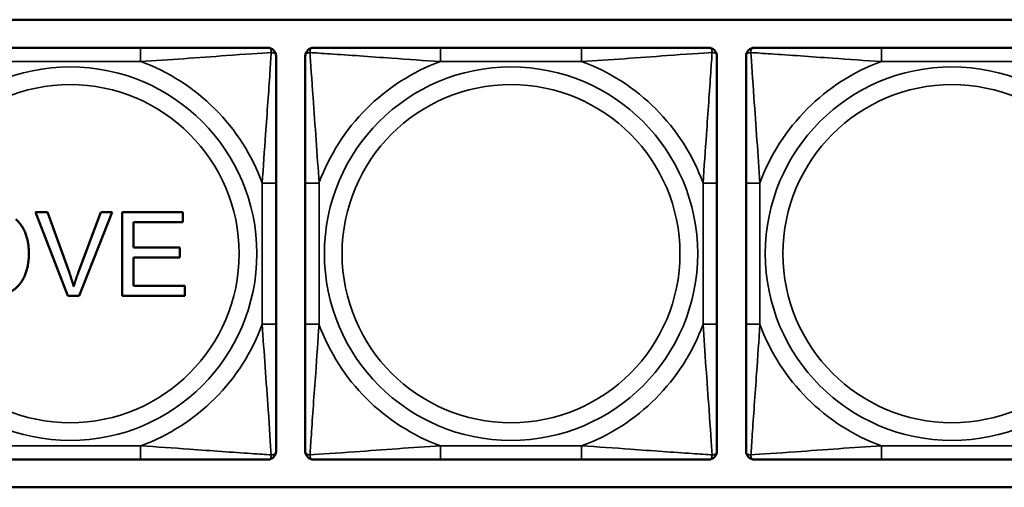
# Model space of a CAD drawing. Header units: inches. Extents: x -32 to 29.2, y -14.4 to 22.6.
# Tile 30 of 256: x -25.64 to -24.228, y -0.124 to 0.547. Entities that reach past the tile are written whole.
import ezdxf

# ---------------------------------------------------------------- set-up
doc = ezdxf.new("R2010")
doc.units = ezdxf.units.IN
doc.header["$MEASUREMENT"] = 0
doc.layers.add('Visible (ANSI)', color=7, linetype='Continuous', lineweight=50)
doc.layers.add('Visible Narrow (ANSI)', color=7, linetype='Continuous', lineweight=35)

msp = doc.modelspace()

# ---------------------------------------------------------------- linework, layer by layer
at = {"layer": 'Visible (ANSI)'}
for p, q in [((-27.8004, 0.5469), (-22.702, 0.5469)), ((-25.4668, 0.5066), (-25.6691, 0.5066)), ((-24.8342, 0.5066), (-25.0365, 0.5066)), ((-24.2017, 0.5066), (-24.404, 0.5066)), ((-25.2726, 0.1102), (-25.2726, 0.3125)), ((-25.2306, 0.3125), (-25.2306, 0.1102)), ((-24.6401, 0.1102), (-24.6401, 0.3125)), ((-24.5981, 0.3125), (-24.5981, 0.1102)), ((-25.6175, 0.271), (-25.6003, 0.271)), ((-25.5711, 0.151), (-25.6175, 0.271)), ((-25.6003, 0.271), (-25.5691, 0.1838)), ((-25.5564, 0.1838), (-25.5239, 0.271)), ((-25.5078, 0.271), (-25.5548, 0.151)), ((-25.5239, 0.271), (-25.5078, 0.271)), ((-25.4931, 0.271), (-25.4062, 0.271)), ((-25.4931, 0.151), (-25.4931, 0.271)), ((-25.4062, 0.271), (-25.4062, 0.2568)), ((-25.4062, 0.2568), (-25.4772, 0.2568)), ((-25.4772, 0.2568), (-25.4772, 0.2201)), ((-25.4772, 0.2201), (-25.4107, 0.2201)), ((-25.4107, 0.2201), (-25.4107, 0.206)), ((-25.4107, 0.206), (-25.4772, 0.206)), ((-25.4772, 0.206), (-25.4772, 0.1652)), ((-25.4772, 0.1652), (-25.4035, 0.1652)), ((-25.4035, 0.1652), (-25.4035, 0.151)), ((-25.5548, 0.151), (-25.5711, 0.151)), ((-25.4035, 0.151), (-25.4931, 0.151)), ((-25.6691, -0.0839), (-25.4668, -0.0839)), ((-25.0365, -0.0839), (-24.8342, -0.0839)), ((-24.404, -0.0839), (-24.2017, -0.0839)), ((-22.702, -0.1236), (-27.8004, -0.1236))]:
    msp.add_line(p, q, dxfattribs=at)
for centre, start, end in [((-25.2844, 0.4948), 0, 90), ((-25.2188, 0.4948), 90, 180), ((-24.6519, 0.4948), 0, 90), ((-24.5863, 0.4948), 90, 180), ((-25.2844, -0.0721), 270, 0), ((-25.2188, -0.0721), 180, 270), ((-24.6519, -0.0721), 270, 0), ((-24.5863, -0.0721), 180, 270)]:
    msp.add_arc(centre, 0.0118, start, end, dxfattribs=at)
for points, knots in [([(-25.2844, 0.5066), (-25.2902, 0.5066), (-25.3027, 0.5066), (-25.3179, 0.5066), (-25.3413, 0.5066), (-25.3704, 0.5066), (-25.3995, 0.5066), (-25.4217, 0.5066), (-25.4444, 0.5066), (-25.4668, 0.5066)], [-0.7968224, -0.7968224, -0.7968224, -0.7968224, -0.6514613, -0.6514613, -0.6514613, -0.427691, -0.427691, -0.427691, -0.2569517, -0.2569517, -0.2569517, -0.2569517]), ([(-25.2726, 0.3125), (-25.2726, 0.3362), (-25.2726, 0.3602), (-25.2726, 0.3835), (-25.2726, 0.4142), (-25.2726, 0.4451), (-25.2726, 0.4683), (-25.2726, 0.4803), (-25.2726, 0.49), (-25.2726, 0.4948)], [0.2569537, 0.2569537, 0.2569537, 0.2569537, 0.4371919, 0.4371919, 0.4371919, 0.6739428, 0.6739428, 0.6739428, 0.7963818, 0.7963818, 0.7963818, 0.7963818]), ([(-25.2306, 0.4948), (-25.2306, 0.4891), (-25.2306, 0.4766), (-25.2306, 0.4614), (-25.2306, 0.438), (-25.2306, 0.4088), (-25.2306, 0.3798), (-25.2306, 0.3576), (-25.2306, 0.3349), (-25.2306, 0.3125)], [-0.7968224, -0.7968224, -0.7968224, -0.7968224, -0.6514613, -0.6514613, -0.6514613, -0.427691, -0.427691, -0.427691, -0.2569517, -0.2569517, -0.2569517, -0.2569517]), ([(-25.0365, 0.5066), (-25.0602, 0.5066), (-25.0842, 0.5066), (-25.1075, 0.5066), (-25.1382, 0.5066), (-25.1691, 0.5066), (-25.1923, 0.5066), (-25.2043, 0.5066), (-25.214, 0.5066), (-25.2188, 0.5066)], [0.2569537, 0.2569537, 0.2569537, 0.2569537, 0.4371919, 0.4371919, 0.4371919, 0.6739428, 0.6739428, 0.6739428, 0.7963818, 0.7963818, 0.7963818, 0.7963818]), ([(-24.6519, 0.5066), (-24.6576, 0.5066), (-24.6701, 0.5066), (-24.6853, 0.5066), (-24.7088, 0.5066), (-24.7379, 0.5066), (-24.767, 0.5066), (-24.7891, 0.5066), (-24.8118, 0.5066), (-24.8342, 0.5066)], [-0.7968224, -0.7968224, -0.7968224, -0.7968224, -0.6514613, -0.6514613, -0.6514613, -0.427691, -0.427691, -0.427691, -0.2569517, -0.2569517, -0.2569517, -0.2569517]), ([(-24.6401, 0.3125), (-24.6401, 0.3362), (-24.6401, 0.3602), (-24.6401, 0.3835), (-24.6401, 0.4142), (-24.6401, 0.4451), (-24.6401, 0.4683), (-24.6401, 0.4803), (-24.6401, 0.49), (-24.6401, 0.4948)], [0.2569537, 0.2569537, 0.2569537, 0.2569537, 0.4371919, 0.4371919, 0.4371919, 0.6739428, 0.6739428, 0.6739428, 0.7963818, 0.7963818, 0.7963818, 0.7963818]), ([(-24.5981, 0.4948), (-24.5981, 0.4891), (-24.5981, 0.4766), (-24.5981, 0.4614), (-24.5981, 0.438), (-24.5981, 0.4088), (-24.5981, 0.3798), (-24.5981, 0.3576), (-24.5981, 0.3349), (-24.5981, 0.3125)], [-0.7968224, -0.7968224, -0.7968224, -0.7968224, -0.6514613, -0.6514613, -0.6514613, -0.427691, -0.427691, -0.427691, -0.2569517, -0.2569517, -0.2569517, -0.2569517]), ([(-24.404, 0.5066), (-24.4276, 0.5066), (-24.4516, 0.5066), (-24.475, 0.5066), (-24.5057, 0.5066), (-24.5365, 0.5066), (-24.5598, 0.5066), (-24.5718, 0.5066), (-24.5814, 0.5066), (-24.5863, 0.5066)], [0.2569537, 0.2569537, 0.2569537, 0.2569537, 0.4371919, 0.4371919, 0.4371919, 0.6739428, 0.6739428, 0.6739428, 0.7963818, 0.7963818, 0.7963818, 0.7963818]), ([(-25.2726, -0.0721), (-25.2726, -0.0664), (-25.2726, -0.0539), (-25.2726, -0.0387), (-25.2726, -0.0152), (-25.2726, 0.0139), (-25.2726, 0.043), (-25.2726, 0.0651), (-25.2726, 0.0878), (-25.2726, 0.1102)], [-0.7968224, -0.7968224, -0.7968224, -0.7968224, -0.6514613, -0.6514613, -0.6514613, -0.427691, -0.427691, -0.427691, -0.2569517, -0.2569517, -0.2569517, -0.2569517]), ([(-25.2306, 0.1102), (-25.2306, 0.0865), (-25.2306, 0.0626), (-25.2306, 0.0392), (-25.2306, 0.0085), (-25.2306, -0.0224), (-25.2306, -0.0456), (-25.2306, -0.0576), (-25.2306, -0.0673), (-25.2306, -0.0721)], [0.2569537, 0.2569537, 0.2569537, 0.2569537, 0.4371919, 0.4371919, 0.4371919, 0.6739428, 0.6739428, 0.6739428, 0.7963818, 0.7963818, 0.7963818, 0.7963818]), ([(-24.6401, -0.0721), (-24.6401, -0.0664), (-24.6401, -0.0539), (-24.6401, -0.0387), (-24.6401, -0.0152), (-24.6401, 0.0139), (-24.6401, 0.043), (-24.6401, 0.0651), (-24.6401, 0.0878), (-24.6401, 0.1102)], [-0.7968224, -0.7968224, -0.7968224, -0.7968224, -0.6514613, -0.6514613, -0.6514613, -0.427691, -0.427691, -0.427691, -0.2569517, -0.2569517, -0.2569517, -0.2569517]), ([(-24.5981, 0.1102), (-24.5981, 0.0865), (-24.5981, 0.0626), (-24.5981, 0.0392), (-24.5981, 0.0085), (-24.5981, -0.0224), (-24.5981, -0.0456), (-24.5981, -0.0576), (-24.5981, -0.0673), (-24.5981, -0.0721)], [0.2569537, 0.2569537, 0.2569537, 0.2569537, 0.4371919, 0.4371919, 0.4371919, 0.6739428, 0.6739428, 0.6739428, 0.7963818, 0.7963818, 0.7963818, 0.7963818]), ([(-25.4668, -0.0839), (-25.4431, -0.0839), (-25.4191, -0.0839), (-25.3957, -0.0839), (-25.3651, -0.0839), (-25.3342, -0.0839), (-25.3109, -0.0839), (-25.2989, -0.0839), (-25.2893, -0.0839), (-25.2844, -0.0839)], [0.2569537, 0.2569537, 0.2569537, 0.2569537, 0.4371919, 0.4371919, 0.4371919, 0.6739428, 0.6739428, 0.6739428, 0.7963818, 0.7963818, 0.7963818, 0.7963818]), ([(-25.2188, -0.0839), (-25.2131, -0.0839), (-25.2006, -0.0839), (-25.1854, -0.0839), (-25.162, -0.0839), (-25.1328, -0.0839), (-25.1038, -0.0839), (-25.0816, -0.0839), (-25.0589, -0.0839), (-25.0365, -0.0839)], [-0.7968224, -0.7968224, -0.7968224, -0.7968224, -0.6514613, -0.6514613, -0.6514613, -0.427691, -0.427691, -0.427691, -0.2569517, -0.2569517, -0.2569517, -0.2569517]), ([(-24.8342, -0.0839), (-24.8106, -0.0839), (-24.7866, -0.0839), (-24.7632, -0.0839), (-24.7325, -0.0839), (-24.7016, -0.0839), (-24.6784, -0.0839), (-24.6664, -0.0839), (-24.6568, -0.0839), (-24.6519, -0.0839)], [0.2569537, 0.2569537, 0.2569537, 0.2569537, 0.4371919, 0.4371919, 0.4371919, 0.6739428, 0.6739428, 0.6739428, 0.7963818, 0.7963818, 0.7963818, 0.7963818]), ([(-24.5863, -0.0839), (-24.5805, -0.0839), (-24.5681, -0.0839), (-24.5528, -0.0839), (-24.5294, -0.0839), (-24.5003, -0.0839), (-24.4712, -0.0839), (-24.449, -0.0839), (-24.4264, -0.0839), (-24.404, -0.0839)], [-0.7968224, -0.7968224, -0.7968224, -0.7968224, -0.6514613, -0.6514613, -0.6514613, -0.427691, -0.427691, -0.427691, -0.2569517, -0.2569517, -0.2569517, -0.2569517])]:
    msp.add_open_spline(points, degree=3, knots=knots, dxfattribs=at)
for points in [[(-25.6461, 0.2607), (-25.6366, 0.2527), (-25.6272, 0.2277), (-25.6272, 0.2116)], [(-25.6272, 0.2116), (-25.6272, 0.198), (-25.6336, 0.1769), (-25.6436, 0.1631), (-25.6555, 0.1551), (-25.6722, 0.151), (-25.6831, 0.151)], [(-25.5691, 0.1838), (-25.5654, 0.1734), (-25.5628, 0.1643)], [(-25.5628, 0.1643), (-25.5601, 0.1741), (-25.5564, 0.1838)]]:
    msp.add_open_spline(points, degree=2, dxfattribs=at)
at = {"layer": 'Visible Narrow (ANSI)'}
for p, q in [((-25.4668, 0.5066), (-25.4668, 0.4869)), ((-25.0365, 0.5066), (-25.0365, 0.4869)), ((-24.8342, 0.5066), (-24.8342, 0.4869)), ((-24.404, 0.5066), (-24.404, 0.4869)), ((-25.6691, 0.4869), (-25.4668, 0.4869)), ((-25.0365, 0.4869), (-24.8342, 0.4869)), ((-24.404, 0.4869), (-24.2017, 0.4869)), ((-25.2923, 0.3125), (-25.2923, 0.1102)), ((-25.2726, 0.3125), (-25.2923, 0.3125)), ((-25.2306, 0.3125), (-25.2109, 0.3125)), ((-25.2109, 0.1102), (-25.2109, 0.3125)), ((-24.6598, 0.3125), (-24.6598, 0.1102)), ((-24.6401, 0.3125), (-24.6598, 0.3125)), ((-24.5981, 0.3125), (-24.5784, 0.3125)), ((-24.5784, 0.1102), (-24.5784, 0.3125)), ((-25.2726, 0.1102), (-25.2923, 0.1102)), ((-25.2306, 0.1102), (-25.2109, 0.1102)), ((-24.6401, 0.1102), (-24.6598, 0.1102)), ((-24.5981, 0.1102), (-24.5784, 0.1102)), ((-25.4668, -0.0642), (-25.6691, -0.0642)), ((-25.4668, -0.0839), (-25.4668, -0.0642)), ((-24.8342, -0.0642), (-25.0365, -0.0642)), ((-25.0365, -0.0839), (-25.0365, -0.0642)), ((-24.8342, -0.0839), (-24.8342, -0.0642)), ((-24.2017, -0.0642), (-24.404, -0.0642)), ((-24.404, -0.0839), (-24.404, -0.0642))]:
    msp.add_line(p, q, dxfattribs=at)
for centre, radius in [((-25.5679, 0.2114), 0.2678), ((-24.9354, 0.2114), 0.2678), ((-24.3028, 0.2114), 0.2678), ((-25.5679, 0.2114), 0.2424), ((-24.9354, 0.2114), 0.2424), ((-24.3028, 0.2114), 0.2424)]:
    msp.add_circle(centre, radius, dxfattribs=at)
for centre, start, end in [((-25.5679, 0.2114), 20.1547, 69.8453), ((-24.9354, 0.2114), 110.1547, 159.8453), ((-24.9354, 0.2114), 20.1547, 69.8453), ((-24.3028, 0.2114), 110.1547, 159.8453), ((-25.5679, 0.2114), 290.1547, 339.8453), ((-24.9354, 0.2114), 200.1547, 249.8453), ((-24.9354, 0.2114), 290.1547, 339.8453), ((-24.3028, 0.2114), 200.1547, 249.8453)]:
    msp.add_arc(centre, 0.2936, start, end, dxfattribs=at)
for points, knots in [([(-25.4668, 0.4869), (-25.4263, 0.4893), (-25.3839, 0.4926), (-25.3183, 0.4973), (-25.2938, 0.4989), (-25.2795, 0.4998)], [0.2569517, 0.2569517, 0.2569517, 0.2569517, 0.5559983, 0.5559983, 0.7482818, 0.7482818, 0.7482818, 0.7482818]), ([(-25.2795, 0.4998), (-25.28, 0.4921), (-25.2806, 0.4821), (-25.2831, 0.4451), (-25.2854, 0.4134), (-25.2893, 0.3591), (-25.2909, 0.3359), (-25.2923, 0.3125)], [-0.7478145, -0.7478145, -0.7478145, -0.7478145, -0.6493253, -0.6493253, -0.427691, -0.427691, -0.2569537, -0.2569537, -0.2569537, -0.2569537]), ([(-25.2844, 0.5066), (-25.2839, 0.5066), (-25.2834, 0.5066), (-25.2825, 0.5063), (-25.2821, 0.5061), (-25.2816, 0.5057), (-25.2813, 0.5056), (-25.281, 0.5053), (-25.2809, 0.5051), (-25.2806, 0.5047), (-25.2804, 0.5044), (-25.28, 0.5035), (-25.2797, 0.5028), (-25.2795, 0.5014), (-25.2795, 0.5006), (-25.2795, 0.4998)], [-0.0532704, -0.0532704, -0.0532704, -0.0532704, -0.04377373, -0.04377373, -0.03521335, -0.03521335, -0.02986312, -0.02986312, -0.02651922, -0.02651922, -0.01983142, -0.01983142, -0.00913095, -0.00913095, 0.00023197, 0.00023197, 0.00023197, 0.00023197]), ([(-25.2795, 0.4998), (-25.2786, 0.4998), (-25.2779, 0.4997), (-25.2764, 0.4995), (-25.2758, 0.4993), (-25.2749, 0.4989), (-25.2745, 0.4987), (-25.2741, 0.4983), (-25.274, 0.4982), (-25.2737, 0.4979), (-25.2735, 0.4977), (-25.2731, 0.4971), (-25.273, 0.4967), (-25.2727, 0.4959), (-25.2726, 0.4954), (-25.2726, 0.4948)], [-0.00023197, -0.00023197, -0.00023197, -0.00023197, 0.00913095, 0.00913095, 0.01983142, 0.01983142, 0.02651922, 0.02651922, 0.02986312, 0.02986312, 0.03521335, 0.03521335, 0.04377373, 0.04377373, 0.0532704, 0.0532704, 0.0532704, 0.0532704]), ([(-25.2306, 0.4948), (-25.2306, 0.4954), (-25.2306, 0.4959), (-25.2303, 0.4967), (-25.2301, 0.4971), (-25.2298, 0.4977), (-25.2296, 0.4979), (-25.2293, 0.4982), (-25.2291, 0.4983), (-25.2287, 0.4987), (-25.2284, 0.4989), (-25.2275, 0.4993), (-25.2268, 0.4995), (-25.2254, 0.4997), (-25.2246, 0.4998), (-25.2238, 0.4998)], [-0.0532704, -0.0532704, -0.0532704, -0.0532704, -0.04377373, -0.04377373, -0.03521335, -0.03521335, -0.02986312, -0.02986312, -0.02651922, -0.02651922, -0.01983142, -0.01983142, -0.00913095, -0.00913095, 0.00023197, 0.00023197, 0.00023197, 0.00023197]), ([(-25.2238, 0.4998), (-25.2238, 0.5006), (-25.2237, 0.5014), (-25.2235, 0.5028), (-25.2233, 0.5035), (-25.2229, 0.5044), (-25.2227, 0.5047), (-25.2224, 0.5051), (-25.2222, 0.5053), (-25.2219, 0.5056), (-25.2217, 0.5057), (-25.2211, 0.5061), (-25.2207, 0.5063), (-25.2199, 0.5066), (-25.2194, 0.5066), (-25.2188, 0.5066)], [-0.00023197, -0.00023197, -0.00023197, -0.00023197, 0.00913095, 0.00913095, 0.01983142, 0.01983142, 0.02651922, 0.02651922, 0.02986312, 0.02986312, 0.03521335, 0.03521335, 0.04377373, 0.04377373, 0.0532704, 0.0532704, 0.0532704, 0.0532704]), ([(-25.2238, 0.4998), (-25.2161, 0.4993), (-25.2061, 0.4986), (-25.1691, 0.4962), (-25.1374, 0.4939), (-25.0831, 0.49), (-25.0599, 0.4884), (-25.0365, 0.4869)], [-0.7478145, -0.7478145, -0.7478145, -0.7478145, -0.6493253, -0.6493253, -0.427691, -0.427691, -0.2569537, -0.2569537, -0.2569537, -0.2569537]), ([(-25.2109, 0.3125), (-25.2133, 0.353), (-25.2166, 0.3953), (-25.2213, 0.461), (-25.2229, 0.4854), (-25.2238, 0.4998)], [0.2569517, 0.2569517, 0.2569517, 0.2569517, 0.5559983, 0.5559983, 0.7482818, 0.7482818, 0.7482818, 0.7482818]), ([(-24.8342, 0.4869), (-24.7937, 0.4893), (-24.7514, 0.4926), (-24.6857, 0.4973), (-24.6613, 0.4989), (-24.6469, 0.4998)], [0.2569517, 0.2569517, 0.2569517, 0.2569517, 0.5559983, 0.5559983, 0.7482818, 0.7482818, 0.7482818, 0.7482818]), ([(-24.6469, 0.4998), (-24.6474, 0.4921), (-24.6481, 0.4821), (-24.6506, 0.4451), (-24.6528, 0.4134), (-24.6567, 0.3591), (-24.6584, 0.3359), (-24.6598, 0.3125)], [-0.7478145, -0.7478145, -0.7478145, -0.7478145, -0.6493253, -0.6493253, -0.427691, -0.427691, -0.2569537, -0.2569537, -0.2569537, -0.2569537]), ([(-24.6519, 0.5066), (-24.6514, 0.5066), (-24.6509, 0.5066), (-24.65, 0.5063), (-24.6496, 0.5061), (-24.649, 0.5057), (-24.6488, 0.5056), (-24.6485, 0.5053), (-24.6484, 0.5051), (-24.648, 0.5047), (-24.6478, 0.5044), (-24.6474, 0.5035), (-24.6472, 0.5028), (-24.647, 0.5014), (-24.6469, 0.5006), (-24.6469, 0.4998)], [-0.0532704, -0.0532704, -0.0532704, -0.0532704, -0.04377373, -0.04377373, -0.03521335, -0.03521335, -0.02986312, -0.02986312, -0.02651922, -0.02651922, -0.01983142, -0.01983142, -0.00913095, -0.00913095, 0.00023197, 0.00023197, 0.00023197, 0.00023197]), ([(-24.6469, 0.4998), (-24.6461, 0.4998), (-24.6453, 0.4997), (-24.6439, 0.4995), (-24.6432, 0.4993), (-24.6423, 0.4989), (-24.642, 0.4987), (-24.6416, 0.4983), (-24.6414, 0.4982), (-24.6411, 0.4979), (-24.641, 0.4977), (-24.6406, 0.4971), (-24.6404, 0.4967), (-24.6401, 0.4959), (-24.6401, 0.4954), (-24.6401, 0.4948)], [-0.00023197, -0.00023197, -0.00023197, -0.00023197, 0.00913095, 0.00913095, 0.01983142, 0.01983142, 0.02651922, 0.02651922, 0.02986312, 0.02986312, 0.03521335, 0.03521335, 0.04377373, 0.04377373, 0.0532704, 0.0532704, 0.0532704, 0.0532704]), ([(-24.5981, 0.4948), (-24.5981, 0.4954), (-24.598, 0.4959), (-24.5978, 0.4967), (-24.5976, 0.4971), (-24.5972, 0.4977), (-24.597, 0.4979), (-24.5967, 0.4982), (-24.5966, 0.4983), (-24.5962, 0.4987), (-24.5959, 0.4989), (-24.5949, 0.4993), (-24.5943, 0.4995), (-24.5928, 0.4997), (-24.5921, 0.4998), (-24.5912, 0.4998)], [-0.0532704, -0.0532704, -0.0532704, -0.0532704, -0.04377373, -0.04377373, -0.03521335, -0.03521335, -0.02986312, -0.02986312, -0.02651922, -0.02651922, -0.01983142, -0.01983142, -0.00913095, -0.00913095, 0.00023197, 0.00023197, 0.00023197, 0.00023197]), ([(-24.5912, 0.4998), (-24.5912, 0.5006), (-24.5912, 0.5014), (-24.591, 0.5028), (-24.5908, 0.5035), (-24.5903, 0.5044), (-24.5901, 0.5047), (-24.5898, 0.5051), (-24.5897, 0.5053), (-24.5894, 0.5056), (-24.5892, 0.5057), (-24.5886, 0.5061), (-24.5882, 0.5063), (-24.5873, 0.5066), (-24.5868, 0.5066), (-24.5863, 0.5066)], [-0.00023197, -0.00023197, -0.00023197, -0.00023197, 0.00913095, 0.00913095, 0.01983142, 0.01983142, 0.02651922, 0.02651922, 0.02986312, 0.02986312, 0.03521335, 0.03521335, 0.04377373, 0.04377373, 0.0532704, 0.0532704, 0.0532704, 0.0532704]), ([(-24.5912, 0.4998), (-24.5836, 0.4993), (-24.5736, 0.4986), (-24.5365, 0.4962), (-24.5048, 0.4939), (-24.4506, 0.49), (-24.4273, 0.4884), (-24.404, 0.4869)], [-0.7478145, -0.7478145, -0.7478145, -0.7478145, -0.6493253, -0.6493253, -0.427691, -0.427691, -0.2569537, -0.2569537, -0.2569537, -0.2569537]), ([(-24.5784, 0.3125), (-24.5808, 0.353), (-24.5841, 0.3953), (-24.5887, 0.461), (-24.5903, 0.4854), (-24.5912, 0.4998)], [0.2569517, 0.2569517, 0.2569517, 0.2569517, 0.5559983, 0.5559983, 0.7482818, 0.7482818, 0.7482818, 0.7482818]), ([(-25.2923, 0.1102), (-25.2899, 0.0697), (-25.2866, 0.0274), (-25.282, -0.0383), (-25.2804, -0.0627), (-25.2795, -0.0771)], [0.2569517, 0.2569517, 0.2569517, 0.2569517, 0.5559983, 0.5559983, 0.7482818, 0.7482818, 0.7482818, 0.7482818]), ([(-25.2238, -0.0771), (-25.2233, -0.0694), (-25.2226, -0.0594), (-25.2202, -0.0224), (-25.2179, 0.0094), (-25.214, 0.0636), (-25.2124, 0.0868), (-25.2109, 0.1102)], [-0.7478145, -0.7478145, -0.7478145, -0.7478145, -0.6493253, -0.6493253, -0.427691, -0.427691, -0.2569537, -0.2569537, -0.2569537, -0.2569537]), ([(-24.6598, 0.1102), (-24.6574, 0.0697), (-24.6541, 0.0274), (-24.6495, -0.0383), (-24.6479, -0.0627), (-24.6469, -0.0771)], [0.2569517, 0.2569517, 0.2569517, 0.2569517, 0.5559983, 0.5559983, 0.7482818, 0.7482818, 0.7482818, 0.7482818]), ([(-24.5912, -0.0771), (-24.5907, -0.0694), (-24.5901, -0.0594), (-24.5876, -0.0224), (-24.5853, 0.0094), (-24.5814, 0.0636), (-24.5798, 0.0868), (-24.5784, 0.1102)], [-0.7478145, -0.7478145, -0.7478145, -0.7478145, -0.6493253, -0.6493253, -0.427691, -0.427691, -0.2569537, -0.2569537, -0.2569537, -0.2569537]), ([(-25.2795, -0.0771), (-25.2871, -0.0766), (-25.2971, -0.0759), (-25.3342, -0.0735), (-25.3659, -0.0712), (-25.4202, -0.0673), (-25.4434, -0.0656), (-25.4668, -0.0642)], [-0.7478145, -0.7478145, -0.7478145, -0.7478145, -0.6493253, -0.6493253, -0.427691, -0.427691, -0.2569537, -0.2569537, -0.2569537, -0.2569537]), ([(-25.0365, -0.0642), (-25.077, -0.0666), (-25.1194, -0.0699), (-25.185, -0.0745), (-25.2094, -0.0761), (-25.2238, -0.0771)], [0.2569517, 0.2569517, 0.2569517, 0.2569517, 0.5559983, 0.5559983, 0.7482818, 0.7482818, 0.7482818, 0.7482818]), ([(-24.6469, -0.0771), (-24.6546, -0.0766), (-24.6646, -0.0759), (-24.7016, -0.0735), (-24.7334, -0.0712), (-24.7876, -0.0673), (-24.8108, -0.0656), (-24.8342, -0.0642)], [-0.7478145, -0.7478145, -0.7478145, -0.7478145, -0.6493253, -0.6493253, -0.427691, -0.427691, -0.2569537, -0.2569537, -0.2569537, -0.2569537]), ([(-24.404, -0.0642), (-24.4444, -0.0666), (-24.4868, -0.0699), (-24.5525, -0.0745), (-24.5769, -0.0761), (-24.5912, -0.0771)], [0.2569517, 0.2569517, 0.2569517, 0.2569517, 0.5559983, 0.5559983, 0.7482818, 0.7482818, 0.7482818, 0.7482818]), ([(-25.2795, -0.0771), (-25.2795, -0.0779), (-25.2795, -0.0787), (-25.2797, -0.0801), (-25.28, -0.0808), (-25.2804, -0.0817), (-25.2806, -0.082), (-25.2809, -0.0824), (-25.281, -0.0826), (-25.2813, -0.0829), (-25.2816, -0.083), (-25.2821, -0.0834), (-25.2825, -0.0836), (-25.2834, -0.0839), (-25.2839, -0.0839), (-25.2844, -0.0839)], [-0.00023197, -0.00023197, -0.00023197, -0.00023197, 0.00913095, 0.00913095, 0.01983142, 0.01983142, 0.02651922, 0.02651922, 0.02986312, 0.02986312, 0.03521335, 0.03521335, 0.04377373, 0.04377373, 0.0532704, 0.0532704, 0.0532704, 0.0532704]), ([(-25.2726, -0.0721), (-25.2726, -0.0726), (-25.2727, -0.0731), (-25.273, -0.074), (-25.2731, -0.0744), (-25.2735, -0.075), (-25.2737, -0.0752), (-25.274, -0.0755), (-25.2741, -0.0756), (-25.2745, -0.076), (-25.2749, -0.0762), (-25.2758, -0.0766), (-25.2764, -0.0768), (-25.2779, -0.077), (-25.2786, -0.0771), (-25.2795, -0.0771)], [-0.0532704, -0.0532704, -0.0532704, -0.0532704, -0.04377373, -0.04377373, -0.03521335, -0.03521335, -0.02986312, -0.02986312, -0.02651922, -0.02651922, -0.01983142, -0.01983142, -0.00913095, -0.00913095, 0.00023197, 0.00023197, 0.00023197, 0.00023197]), ([(-25.2238, -0.0771), (-25.2246, -0.0771), (-25.2254, -0.077), (-25.2268, -0.0768), (-25.2275, -0.0766), (-25.2284, -0.0762), (-25.2287, -0.076), (-25.2291, -0.0756), (-25.2293, -0.0755), (-25.2296, -0.0752), (-25.2298, -0.075), (-25.2301, -0.0744), (-25.2303, -0.074), (-25.2306, -0.0731), (-25.2306, -0.0726), (-25.2306, -0.0721)], [-0.00023197, -0.00023197, -0.00023197, -0.00023197, 0.00913095, 0.00913095, 0.01983142, 0.01983142, 0.02651922, 0.02651922, 0.02986312, 0.02986312, 0.03521335, 0.03521335, 0.04377373, 0.04377373, 0.0532704, 0.0532704, 0.0532704, 0.0532704]), ([(-25.2188, -0.0839), (-25.2194, -0.0839), (-25.2199, -0.0839), (-25.2207, -0.0836), (-25.2211, -0.0834), (-25.2217, -0.083), (-25.2219, -0.0829), (-25.2222, -0.0826), (-25.2224, -0.0824), (-25.2227, -0.082), (-25.2229, -0.0817), (-25.2233, -0.0808), (-25.2235, -0.0801), (-25.2237, -0.0787), (-25.2238, -0.0779), (-25.2238, -0.0771)], [-0.0532704, -0.0532704, -0.0532704, -0.0532704, -0.04377373, -0.04377373, -0.03521335, -0.03521335, -0.02986312, -0.02986312, -0.02651922, -0.02651922, -0.01983142, -0.01983142, -0.00913095, -0.00913095, 0.00023197, 0.00023197, 0.00023197, 0.00023197]), ([(-24.6469, -0.0771), (-24.6469, -0.0779), (-24.647, -0.0787), (-24.6472, -0.0801), (-24.6474, -0.0808), (-24.6478, -0.0817), (-24.648, -0.082), (-24.6484, -0.0824), (-24.6485, -0.0826), (-24.6488, -0.0829), (-24.649, -0.083), (-24.6496, -0.0834), (-24.65, -0.0836), (-24.6509, -0.0839), (-24.6514, -0.0839), (-24.6519, -0.0839)], [-0.00023197, -0.00023197, -0.00023197, -0.00023197, 0.00913095, 0.00913095, 0.01983142, 0.01983142, 0.02651922, 0.02651922, 0.02986312, 0.02986312, 0.03521335, 0.03521335, 0.04377373, 0.04377373, 0.0532704, 0.0532704, 0.0532704, 0.0532704]), ([(-24.6401, -0.0721), (-24.6401, -0.0726), (-24.6401, -0.0731), (-24.6404, -0.074), (-24.6406, -0.0744), (-24.641, -0.075), (-24.6411, -0.0752), (-24.6414, -0.0755), (-24.6416, -0.0756), (-24.642, -0.076), (-24.6423, -0.0762), (-24.6432, -0.0766), (-24.6439, -0.0768), (-24.6453, -0.077), (-24.6461, -0.0771), (-24.6469, -0.0771)], [-0.0532704, -0.0532704, -0.0532704, -0.0532704, -0.04377373, -0.04377373, -0.03521335, -0.03521335, -0.02986312, -0.02986312, -0.02651922, -0.02651922, -0.01983142, -0.01983142, -0.00913095, -0.00913095, 0.00023197, 0.00023197, 0.00023197, 0.00023197]), ([(-24.5912, -0.0771), (-24.5921, -0.0771), (-24.5928, -0.077), (-24.5943, -0.0768), (-24.5949, -0.0766), (-24.5959, -0.0762), (-24.5962, -0.076), (-24.5966, -0.0756), (-24.5967, -0.0755), (-24.597, -0.0752), (-24.5972, -0.075), (-24.5976, -0.0744), (-24.5978, -0.074), (-24.598, -0.0731), (-24.5981, -0.0726), (-24.5981, -0.0721)], [-0.00023197, -0.00023197, -0.00023197, -0.00023197, 0.00913095, 0.00913095, 0.01983142, 0.01983142, 0.02651922, 0.02651922, 0.02986312, 0.02986312, 0.03521335, 0.03521335, 0.04377373, 0.04377373, 0.0532704, 0.0532704, 0.0532704, 0.0532704]), ([(-24.5863, -0.0839), (-24.5868, -0.0839), (-24.5873, -0.0839), (-24.5882, -0.0836), (-24.5886, -0.0834), (-24.5892, -0.083), (-24.5894, -0.0829), (-24.5897, -0.0826), (-24.5898, -0.0824), (-24.5901, -0.082), (-24.5903, -0.0817), (-24.5908, -0.0808), (-24.591, -0.0801), (-24.5912, -0.0787), (-24.5912, -0.0779), (-24.5912, -0.0771)], [-0.0532704, -0.0532704, -0.0532704, -0.0532704, -0.04377373, -0.04377373, -0.03521335, -0.03521335, -0.02986312, -0.02986312, -0.02651922, -0.02651922, -0.01983142, -0.01983142, -0.00913095, -0.00913095, 0.00023197, 0.00023197, 0.00023197, 0.00023197])]:
    msp.add_open_spline(points, degree=3, knots=knots, dxfattribs=at)

doc.saveas('drawing.dxf')
